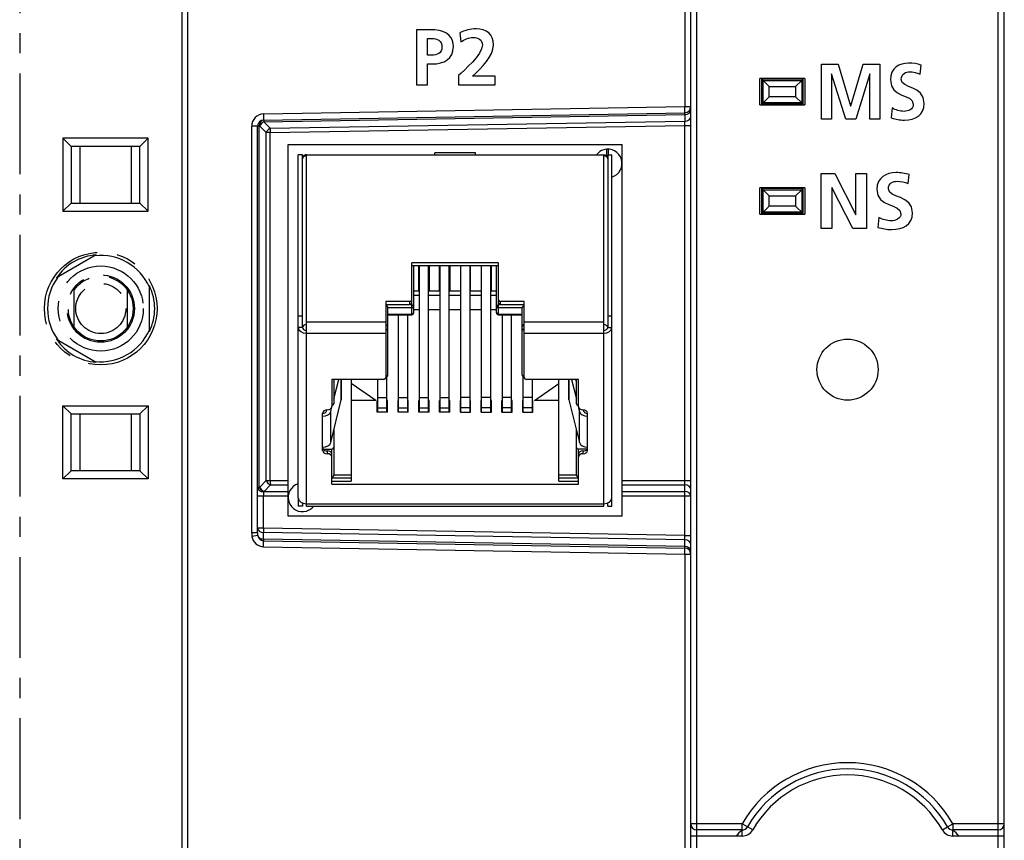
# Model space of a CAD drawing. Extents: x 0 to 240, y 0 to 169.
# Tile 3 of 26: x 0 to 48, y 47 to 87. Entities that reach past the tile are written whole.
import ezdxf

# ---------------------------------------------------------------- set-up
doc = ezdxf.new("R2010")
doc.units = 0
doc.header["$LTSCALE"] = 13.1923
doc.header["$MEASUREMENT"] = 0
doc.linetypes.add('CENTER', pattern=[0.6, 0.375, -0.075, 0.075, -0.075])
doc.layers.get('0').update_dxf_attribs({"linetype": 'CONTINUOUS'})
doc.layers.add('DEFAULT_1', color=7, linetype='CENTER')

msp = doc.modelspace()

# ---------------------------------------------------------------- linework, layer by layer
at = {"color": 7, "linetype": 'CONTINUOUS'}
for p, q in [((7.9601, 132.0955), (7.9601, 13.1936)), ((8.2495, 132.0955), (8.2495, 13.1936)), ((32.9602, 13.1936), (32.9602, 132.0955)), ((33.2603, 45.957), (33.2603, 132.3955)), ((48.0606, 45.957), (48.0606, 132.3955)), ((48.3607, 13.1936), (48.3607, 132.0955)), ((32.6708, 100.5885), (32.6708, 82.5611)), ((39.3792, 81.9447), (39.3792, 84.6464)), ((39.3792, 84.6464), (40.2028, 84.6464)), ((40.2028, 84.6464), (40.8131, 82.5989)), ((40.8205, 82.5989), (41.4308, 84.6464)), ((41.4308, 84.6464), (42.2544, 84.6464)), ((42.2544, 84.6464), (42.2544, 81.9447)), ((39.8793, 84.1741), (39.8719, 84.1665)), ((39.8719, 84.1665), (39.8719, 81.9447)), ((40.5704, 81.9447), (39.8793, 84.1741)), ((41.7543, 84.1741), (41.063, 81.9447)), ((41.7617, 84.1741), (41.7543, 84.1741)), ((41.7617, 81.9447), (41.7617, 84.1741)), ((36.3606, 82.6448), (36.3606, 83.9446)), ((38.5606, 83.9446), (36.3606, 83.9446)), ((36.4477, 82.682), (36.4477, 83.9074)), ((36.4477, 83.9074), (36.5104, 83.8447)), ((38.4735, 83.9074), (36.4477, 83.9074)), ((36.5104, 82.7447), (36.5104, 83.8447)), ((36.8105, 83.545), (36.5104, 83.8447)), ((36.5104, 83.8447), (38.4104, 83.8447)), ((38.1104, 83.545), (38.4104, 83.8447)), ((38.4735, 83.9074), (38.4104, 83.8447)), ((38.4104, 83.8447), (38.4104, 82.7447)), ((38.4735, 82.682), (38.4735, 83.9074)), ((38.5606, 83.9446), (38.5606, 82.6448)), ((36.8105, 83.0448), (36.8105, 83.545)), ((36.8105, 83.545), (38.1104, 83.545)), ((38.1104, 83.545), (38.1104, 83.0448)), ((36.4477, 82.682), (36.5104, 82.7447)), ((36.8105, 83.0448), (36.5104, 82.7447)), ((38.4104, 82.7447), (36.5104, 82.7447)), ((38.1104, 83.0448), (36.8105, 83.0448)), ((38.1104, 83.0448), (38.4104, 82.7447)), ((38.4735, 82.682), (38.4104, 82.7447)), ((11.9799, 81.8999), (32.6657, 82.261)), ((11.9851, 82.2), (32.6708, 82.5611)), ((32.6708, 82.5611), (32.9602, 82.5611)), ((36.3606, 82.6448), (38.5606, 82.6448)), ((38.4735, 82.682), (36.4477, 82.682)), ((40.8131, 82.5989), (40.8205, 82.5989)), ((11.9951, 81.8125), (32.6715, 82.1731)), ((12.3083, 81.4934), (11.9951, 81.8125)), ((12.3083, 81.4934), (32.6715, 81.8486)), ((32.6708, 81.6367), (32.6715, 81.8486)), ((32.6715, 82.1731), (32.6715, 81.8486)), ((39.8719, 81.9447), (39.3792, 81.9447)), ((41.063, 81.9447), (40.5704, 81.9447)), ((42.2544, 81.9447), (41.7617, 81.9447)), ((11.3956, 61.6256), (11.3956, 81.5999)), ((11.7656, 81.5999), (11.3956, 81.5999)), ((11.685, 61.6256), (11.685, 81.5999)), ((11.7656, 81.5999), (11.787, 81.6006)), ((11.7656, 63.8456), (11.7656, 81.5999)), ((12.0998, 81.2812), (11.787, 81.6006)), ((12.0998, 64.1936), (12.0998, 81.2812)), ((12.3089, 81.2812), (12.0998, 81.2812)), ((12.3089, 81.2812), (32.6708, 81.6367)), ((12.3089, 64.1936), (12.3089, 81.2812)), ((32.6708, 64.1936), (32.6708, 81.6367)), ((32.6708, 81.6367), (32.9602, 81.6367)), ((13.185, 62.4445), (13.185, 80.6945)), ((13.185, 80.6945), (29.5853, 80.6945)), ((20.3851, 80.198), (20.3851, 80.2859)), ((22.3853, 80.2859), (20.3851, 80.2859)), ((22.3853, 80.198), (22.3853, 80.2859)), ((28.8329, 80.1329), (28.8329, 80.4678)), ((28.9135, 80.1984), (28.927, 80.4685)), ((29.5853, 62.4445), (29.5853, 80.6945)), ((13.6849, 63.3447), (13.6849, 80.198)), ((13.8851, 80.198), (13.6849, 80.198)), ((13.8851, 71.7127), (13.8851, 80.198)), ((14.0849, 62.9444), (14.0849, 80.198)), ((14.0849, 80.198), (28.6855, 80.198)), ((28.6855, 62.9444), (28.6855, 80.198)), ((28.8853, 80.198), (28.8853, 71.7127)), ((28.8853, 80.198), (29.0854, 80.198)), ((29.0854, 62.9444), (29.0854, 80.198)), ((39.3678, 76.5696), (39.3678, 79.2713)), ((39.3678, 79.2713), (40.0334, 79.2713)), ((40.0334, 79.2713), (41.063, 77.2507)), ((41.0708, 77.2507), (41.0708, 79.2713)), ((41.0708, 79.2713), (41.5895, 79.2713)), ((41.5895, 79.2713), (41.5895, 76.5696)), ((36.3606, 77.2697), (36.3606, 78.5695)), ((38.5606, 78.5695), (36.3606, 78.5695)), ((36.4477, 77.3069), (36.4477, 78.5323)), ((36.4477, 78.5323), (36.5104, 78.4696)), ((38.4735, 78.5323), (36.4477, 78.5323)), ((36.5104, 77.3699), (36.5104, 78.4696)), ((36.8105, 78.1699), (36.5104, 78.4696)), ((36.5104, 78.4696), (38.4104, 78.4696)), ((38.1104, 78.1699), (38.4104, 78.4696)), ((38.4735, 78.5323), (38.4104, 78.4696)), ((38.4104, 78.4696), (38.4104, 77.3699)), ((38.4735, 77.3069), (38.4735, 78.5323)), ((38.5606, 78.5695), (38.5606, 77.2697)), ((39.8863, 78.5902), (39.8863, 76.5696)), ((39.8941, 78.5902), (39.8863, 78.5902)), ((40.9276, 76.5696), (39.8941, 78.5902)), ((36.8105, 77.6696), (36.8105, 78.1699)), ((36.8105, 78.1699), (38.1104, 78.1699)), ((38.1104, 78.1699), (38.1104, 77.6696)), ((36.8105, 77.6696), (36.5104, 77.3699)), ((38.1104, 77.6696), (36.8105, 77.6696)), ((38.4735, 77.3069), (38.1104, 77.6696)), ((36.3606, 77.2697), (38.5606, 77.2697)), ((36.4477, 77.3069), (36.5104, 77.3699)), ((38.4735, 77.3069), (36.4477, 77.3069)), ((38.4104, 77.3699), (36.5104, 77.3699)), ((41.063, 77.2507), (41.0708, 77.2507)), ((39.8863, 76.5696), (39.3678, 76.5696)), ((41.5895, 76.5696), (40.9276, 76.5696)), ((19.2551, 72.3393), (19.2551, 74.8949)), ((23.5153, 74.8949), (19.2551, 74.8949)), ((19.2551, 74.7533), (23.5153, 74.7533)), ((19.3553, 72.4392), (19.3553, 74.7533)), ((19.6051, 73.4948), (19.6051, 74.7533)), ((19.6302, 67.5547), (19.6302, 74.7533)), ((20.0802, 67.5547), (20.0802, 74.7533)), ((20.1053, 74.7533), (20.1053, 73.4948)), ((20.6252, 73.4948), (20.6252, 74.7533)), ((20.6504, 67.5547), (20.6504, 74.7533)), ((21.1003, 67.5547), (21.1003, 74.7533)), ((21.1251, 74.7533), (21.1251, 73.4948)), ((21.6453, 74.7533), (21.6453, 73.4948)), ((21.6701, 67.5547), (21.6701, 74.7533)), ((22.1204, 67.5547), (22.1204, 74.7533)), ((22.1452, 73.4948), (22.1452, 74.7533)), ((22.6651, 74.7533), (22.6651, 73.4948)), ((22.6902, 67.5547), (22.6902, 74.7533)), ((23.1402, 67.5547), (23.1402, 74.7533)), ((23.1653, 73.4948), (23.1653, 74.7533)), ((23.4151, 72.4392), (23.4151, 74.7533)), ((23.5153, 72.3393), (23.5153, 74.8949)), ((19.6302, 73.8128), (19.6051, 73.8128)), ((20.1053, 73.8128), (20.0802, 73.8128)), ((20.6504, 73.8128), (20.6252, 73.8128)), ((21.1251, 73.8128), (21.1003, 73.8128)), ((21.6701, 73.8128), (21.6453, 73.8128)), ((22.1452, 73.8128), (22.1204, 73.8128)), ((22.6902, 73.8128), (22.6651, 73.8128)), ((23.1653, 73.8128), (23.1402, 73.8128)), ((19.6302, 73.4948), (19.3553, 73.4948)), ((19.6302, 73.2826), (19.3553, 73.2826)), ((20.6504, 73.4948), (20.0802, 73.4948)), ((20.6504, 73.2826), (20.0802, 73.2826)), ((21.6701, 73.4948), (21.1003, 73.4948)), ((21.6701, 73.2826), (21.1003, 73.2826)), ((22.6902, 73.4948), (22.1204, 73.4948)), ((22.6902, 73.2826), (22.1204, 73.2826)), ((23.4151, 73.4948), (23.1402, 73.4948)), ((23.4151, 73.2826), (23.1402, 73.2826)), ((17.9852, 72.9856), (17.9852, 69.238)), ((19.1551, 72.9856), (17.9852, 72.9856)), ((17.9852, 72.844), (19.1551, 72.844)), ((18.0148, 72.7968), (17.9852, 72.821)), ((19.2551, 72.821), (17.9852, 72.821)), ((18.042, 72.7679), (18.0148, 72.7968)), ((18.0641, 72.7379), (18.042, 72.7679)), ((18.0727, 72.7224), (18.0641, 72.7379)), ((18.0792, 72.7073), (18.0727, 72.7224)), ((18.0837, 72.6928), (18.0792, 72.7073)), ((18.0851, 72.6797), (18.0837, 72.6928)), ((18.0851, 69.3792), (18.0851, 72.6797)), ((19.2551, 72.6797), (18.0851, 72.6797)), ((19.1551, 72.844), (19.1551, 72.9856)), ((19.6302, 72.5756), (19.3553, 72.5756)), ((20.6504, 72.5756), (20.0802, 72.5756)), ((21.6701, 72.5756), (21.1003, 72.5756)), ((22.6902, 72.5756), (22.1204, 72.5756)), ((23.4151, 72.5756), (23.1402, 72.5756)), ((24.7852, 72.821), (23.5153, 72.821)), ((24.6853, 72.6797), (23.5153, 72.6797)), ((23.6152, 72.844), (23.6152, 72.9856)), ((24.7852, 72.9856), (23.6152, 72.9856)), ((23.6152, 72.844), (24.7852, 72.844)), ((24.6867, 72.6914), (24.6853, 72.6797)), ((24.6853, 69.3792), (24.6853, 72.6797)), ((24.6908, 72.7065), (24.6867, 72.6914)), ((24.698, 72.7227), (24.6908, 72.7065)), ((24.7091, 72.7424), (24.698, 72.7227)), ((24.7228, 72.7613), (24.7091, 72.7424)), ((24.7525, 72.7941), (24.7228, 72.7613)), ((24.7852, 72.821), (24.7525, 72.7941)), ((24.7852, 69.238), (24.7852, 72.9856)), ((13.6849, 72.2783), (13.8851, 72.2783)), ((18.0851, 72.3682), (19.2551, 72.3682)), ((18.0851, 72.3393), (19.2551, 72.3393)), ((18.6101, 67.5547), (18.6101, 72.3393)), ((19.0601, 67.5547), (19.0601, 72.3393)), ((23.5153, 72.3682), (24.6853, 72.3682)), ((23.5153, 72.3393), (24.6853, 72.3393)), ((23.7103, 67.5547), (23.7103, 72.3393)), ((24.1603, 67.5547), (24.1603, 72.3393)), ((28.8853, 72.2783), (29.0854, 72.2783)), ((13.8851, 71.7127), (13.6849, 71.7127)), ((14.0849, 71.9955), (17.9852, 71.9955)), ((24.7852, 71.9955), (28.6855, 71.9955)), ((28.8853, 71.7127), (29.0854, 71.7127)), ((14.0849, 71.4298), (17.9852, 71.4298)), ((24.7852, 71.4298), (28.6855, 71.4298)), ((15.33, 69.167), (15.33, 67.8306)), ((17.8853, 69.167), (15.33, 69.167)), ((15.4302, 69.167), (15.4302, 67.9722)), ((15.4302, 69.0271), (15.465, 69.167)), ((15.4302, 68.213), (15.668, 69.167)), ((15.7961, 68.1603), (15.7961, 69.167)), ((15.8023, 68.2096), (15.8023, 69.167)), ((16.285, 69.167), (16.285, 64.1605)), ((17.59, 67.5547), (17.59, 69.167)), ((18.0403, 67.5547), (18.0403, 69.2959)), ((24.7304, 67.5547), (24.7304, 69.2959)), ((27.4404, 69.167), (24.8851, 69.167)), ((25.1804, 67.5547), (25.1804, 69.167)), ((26.4854, 64.1605), (26.4854, 69.167)), ((26.9681, 69.167), (26.9681, 68.2096)), ((26.9743, 68.1603), (26.9743, 69.167)), ((27.1024, 69.167), (27.3405, 68.213)), ((27.3053, 69.167), (27.3405, 69.0275)), ((27.3405, 67.9722), (27.3405, 69.167)), ((27.4404, 67.8306), (27.4404, 69.167)), ((17.4853, 68.1204), (16.285, 68.9693)), ((25.2851, 68.1204), (26.4854, 68.9693)), ((17.59, 68.2789), (18.0403, 68.2789)), ((18.6101, 68.2789), (19.0601, 68.2789)), ((19.6302, 68.2789), (20.0802, 68.2789)), ((20.6504, 68.2789), (21.1003, 68.2789)), ((22.1204, 68.2789), (21.6701, 68.2789)), ((23.1402, 68.2789), (22.6902, 68.2789)), ((24.1603, 68.2789), (23.7103, 68.2789)), ((25.1804, 68.2789), (24.7304, 68.2789)), ((15.2742, 66.0667), (15.7961, 68.1603)), ((15.2742, 67.5871), (15.3527, 67.9033)), ((17.4853, 68.1204), (16.285, 68.1204)), ((17.5652, 67.5547), (17.5652, 68.1204)), ((17.59, 68.1204), (17.5652, 68.1204)), ((17.59, 67.7628), (18.0403, 67.7628)), ((18.0651, 68.1204), (18.0403, 68.1204)), ((18.0651, 67.5547), (18.0651, 68.1204)), ((18.5853, 67.5547), (18.5853, 68.1204)), ((18.6101, 68.1204), (18.5853, 68.1204)), ((18.6101, 67.7628), (19.0601, 67.7628)), ((19.0852, 68.1204), (19.0601, 68.1204)), ((19.0852, 67.5547), (19.0852, 68.1204)), ((19.6051, 67.5547), (19.6051, 68.1204)), ((19.6302, 68.1204), (19.6051, 68.1204)), ((19.6302, 67.7628), (20.0802, 67.7628)), ((20.1053, 68.1204), (20.0802, 68.1204)), ((20.1053, 67.5547), (20.1053, 68.1204)), ((20.6252, 67.5547), (20.6252, 68.1204)), ((20.6504, 68.1204), (20.6252, 68.1204)), ((20.6504, 67.7628), (21.1003, 67.7628)), ((21.1251, 68.1204), (21.1003, 68.1204)), ((21.1251, 67.5547), (21.1251, 68.1204)), ((21.6453, 67.5547), (21.6453, 68.1204)), ((21.6701, 68.1204), (21.6453, 68.1204)), ((22.1204, 67.7628), (21.6701, 67.7628)), ((22.1452, 68.1204), (22.1204, 68.1204)), ((22.1452, 67.5547), (22.1452, 68.1204)), ((22.6651, 67.5547), (22.6651, 68.1204)), ((22.6902, 68.1204), (22.6651, 68.1204)), ((23.1402, 67.7628), (22.6902, 67.7628)), ((23.1653, 68.1204), (23.1402, 68.1204)), ((23.1653, 67.5547), (23.1653, 68.1204)), ((23.6852, 67.5547), (23.6852, 68.1204)), ((23.7103, 68.1204), (23.6852, 68.1204)), ((24.1603, 67.7628), (23.7103, 67.7628)), ((24.1854, 68.1204), (24.1603, 68.1204)), ((24.1854, 67.5547), (24.1854, 68.1204)), ((24.7053, 67.5547), (24.7053, 68.1204)), ((24.7304, 68.1204), (24.7053, 68.1204)), ((25.1804, 67.7628), (24.7304, 67.7628)), ((25.2052, 68.1204), (25.1804, 68.1204)), ((25.2052, 67.5547), (25.2052, 68.1204)), ((26.4854, 68.1204), (25.2851, 68.1204)), ((26.9743, 68.1603), (27.4962, 66.0667)), ((27.4177, 67.9033), (27.4962, 67.5871)), ((14.88, 65.674), (14.88, 67.5127)), ((15.0771, 67.6119), (15.0919, 67.6711)), ((15.2742, 66.0667), (15.2742, 67.5871)), ((18.0651, 67.5547), (17.5652, 67.5547)), ((19.0852, 67.5547), (18.5853, 67.5547)), ((20.1053, 67.5547), (19.6051, 67.5547)), ((21.1251, 67.5547), (20.6252, 67.5547)), ((21.6453, 67.5547), (22.1452, 67.5547)), ((22.6651, 67.5547), (23.1653, 67.5547)), ((23.6852, 67.5547), (24.1854, 67.5547)), ((24.7053, 67.5547), (25.2052, 67.5547)), ((27.4962, 66.0667), (27.4962, 67.5871)), ((27.6784, 67.6711), (27.6933, 67.6119)), ((27.8903, 65.674), (27.8903, 67.5127)), ((15.4302, 66.6927), (15.4302, 64.4789)), ((27.3405, 64.4789), (27.3405, 66.6927)), ((14.9035, 65.7446), (15.33, 65.7446)), ((15.105, 65.6564), (15.105, 65.5148)), ((15.33, 64.0193), (15.33, 65.7446)), ((27.4404, 64.0193), (27.4404, 65.7446)), ((27.8669, 65.7446), (27.4404, 65.7446)), ((27.6653, 65.6564), (27.6653, 65.5148)), ((15.33, 64.3376), (15.3627, 64.3645)), ((15.33, 64.3376), (16.285, 64.3376)), ((15.3627, 64.3645), (15.3924, 64.3968)), ((15.3924, 64.3968), (15.4061, 64.4161)), ((15.4061, 64.4161), (15.4175, 64.4354)), ((15.4175, 64.4354), (15.4244, 64.4516)), ((15.4244, 64.4516), (15.4289, 64.4668)), ((15.4289, 64.4668), (15.4302, 64.4789)), ((15.4302, 64.4789), (16.285, 64.4789)), ((26.4854, 64.4789), (27.3405, 64.4789)), ((26.4854, 64.3376), (27.4404, 64.3376)), ((27.3405, 64.4789), (27.3418, 64.4658)), ((27.3418, 64.4658), (27.346, 64.4513)), ((27.346, 64.4513), (27.3529, 64.4361)), ((27.3529, 64.4361), (27.3615, 64.4203)), ((27.3615, 64.4203), (27.3832, 64.3903)), ((27.3832, 64.3903), (27.4104, 64.3617)), ((27.4104, 64.3617), (27.4404, 64.3376)), ((11.7656, 63.8456), (11.685, 63.8456)), ((11.7873, 63.8694), (11.7656, 63.8456)), ((11.7873, 63.8694), (12.0998, 64.1936)), ((11.9996, 63.6575), (12.312, 63.9814)), ((12.0998, 64.1936), (13.185, 64.1936)), ((12.312, 63.9814), (13.185, 63.9814)), ((15.33, 64.1605), (16.285, 64.1605)), ((15.33, 64.0193), (27.4404, 64.0193)), ((26.4854, 64.1605), (27.4404, 64.1605)), ((29.5853, 64.1936), (32.9602, 64.1936)), ((29.5853, 63.9814), (32.6677, 63.9814)), ((32.6677, 63.9814), (32.6708, 64.1936)), ((32.6677, 63.6575), (32.6677, 63.9814)), ((11.685, 63.4453), (13.185, 63.4453)), ((11.9772, 63.6455), (11.9744, 63.4453)), ((11.9744, 61.864), (11.9744, 63.4453)), ((11.9996, 63.6575), (11.9772, 63.6455)), ((11.9996, 63.6575), (13.185, 63.6575)), ((29.5853, 63.6575), (32.6677, 63.6575)), ((29.5853, 63.4453), (32.9602, 63.4453)), ((32.6708, 61.5022), (32.6708, 63.4453)), ((13.6849, 63.344), (13.6849, 62.9444)), ((13.8851, 62.9444), (13.6849, 62.9444)), ((13.8851, 63.0994), (13.8851, 62.9444)), ((14.0849, 63.0615), (28.6855, 63.0615)), ((14.0849, 62.9444), (28.6855, 62.9444)), ((28.8853, 62.9444), (28.8853, 63.0994)), ((28.8853, 62.9444), (29.0854, 62.9444)), ((29.5853, 62.4445), (13.185, 62.4445)), ((11.685, 61.6256), (11.3956, 61.6256)), ((11.6912, 61.496), (11.408, 61.4526)), ((11.9744, 61.864), (11.685, 61.864)), ((11.9741, 61.3272), (11.9741, 61.6518)), ((32.6715, 61.2904), (11.9741, 61.6518)), ((32.6708, 61.5022), (11.9744, 61.864)), ((32.6715, 61.2904), (32.6708, 61.5022)), ((32.6708, 61.5022), (32.9602, 61.5022)), ((32.6715, 60.9658), (11.9741, 61.3272)), ((11.9779, 61.2438), (32.6674, 60.8828)), ((11.9816, 60.9489), (32.6708, 60.5879)), ((32.6715, 60.9658), (32.6715, 61.2904)), ((32.6708, 60.5879), (32.6708, 13.1936)), ((32.6708, 60.5879), (32.9602, 60.5879)), ((35.4835, 47.3441), (32.9602, 47.3441)), ((35.4835, 47.0443), (33.2603, 47.0443)), ((35.4835, 46.7443), (35.4835, 47.3441)), ((35.7439, 47.1952), (35.4835, 47.3441)), ((36.004, 47.0457), (35.7439, 47.1952)), ((45.3169, 47.0457), (45.577, 47.1952)), ((45.577, 47.1952), (45.8375, 47.3441)), ((45.8372, 46.7443), (45.8372, 47.0443)), ((45.8375, 47.3441), (45.8375, 47.0443)), ((48.3607, 47.3441), (45.8375, 47.3441)), ((48.0606, 47.0443), (45.8375, 47.0443)), ((35.4835, 46.7443), (32.9602, 46.7443)), ((48.3607, 46.7443), (45.8375, 46.7443))]:
    msp.add_line(p, q, dxfattribs=at)
for centre, radius, start, end in [((11.9958, 81.5999), 0.6002, 91.0242, 180.00563), ((11.9854, 81.5996), 0.3004, 91.04534, 179.95344), ((14.0849, 79.9986), 0.1994, 90.00452, 110.3244), ((17.9851, 69.3793), 0.1, 270.03983, 359.95917), ((24.7853, 69.3793), 0.1, 180.02788, 269.97313), ((12.1997, 64.0937), 0.5004, 209.76067, 243.59702), ((12.6075, 61.6254), 1.2119, 179.99196, 188.19754), ((13.0233, 61.6248), 1.3383, 179.96676, 185.52144), ((11.9838, 61.5395), 0.2958, 188.45806, 268.85467), ((40.6605, 44.3774), 5.9668, 29.81429, 150.18571), ((40.6605, 44.3769), 5.6671, 29.82215, 150.17785), ((40.6605, 44.3774), 5.3668, 29.81388, 150.18612), ((33.2602, 47.3443), 0.3, 180.05407, 270.00659), ((37.4252, 44.7946), 2.9713, 130.80623, 138.99157), ((35.4837, 47.344), 0.5997, 269.97273, 330.17637), ((45.8379, 47.3451), 0.6009, 209.8885, 269.92871), ((45.8373, 47.3442), 0.2999, 209.7821, 270.03853), ((43.8737, 44.775), 3.0008, 41.01449, 49.11413), ((48.0607, 47.3443), 0.3, 269.98878, 359.95056)]:
    msp.add_arc(centre, radius, start, end, dxfattribs=at)
for points, knots in [([(19.4907, 86.3321), (19.4907, 86.3321), (20.1758, 86.3321), (20.1758, 86.3321), (20.7642, 86.3321), (21.3022, 86.1619), (21.3022, 85.5153), (21.3022, 84.8845), (20.8416, 84.656), (20.2611, 84.656), (20.2611, 84.656), (20.0326, 84.656), (20.0326, 84.656), (20.0326, 84.656), (20.0326, 83.6304), (20.0326, 83.6304), (20.0326, 83.6304), (19.4907, 83.6304), (19.4907, 83.6304), (19.4907, 83.6304), (19.4907, 86.3321), (19.4907, 86.3321)], [0, 0, 0, 0, 1, 1, 1, 2, 2, 2, 3, 3, 3, 4, 4, 4, 5, 5, 5, 6, 6, 6, 7, 7, 7, 7]), ([(21.5545, 83.6304), (21.5545, 83.6304), (21.5545, 84.0835), (21.5545, 84.0835), (21.8062, 84.327), (22.7234, 85.0936), (22.7234, 85.589), (22.7234, 85.8367), (22.5028, 85.9528), (22.2822, 85.9528), (22.0539, 85.9528), (21.837, 85.8522), (21.6591, 85.7361), (21.6591, 85.7361), (21.6165, 86.185), (21.6165, 86.185), (21.8603, 86.3087), (22.1428, 86.3786), (22.4177, 86.3786), (22.9324, 86.3786), (23.2652, 86.1192), (23.2652, 85.589), (23.2652, 85.016), (22.6887, 84.4896), (22.2473, 84.0562), (22.2473, 84.0562), (23.3505, 84.0562), (23.3505, 84.0562), (23.3505, 84.0562), (23.3505, 83.6304), (23.3505, 83.6304), (23.3505, 83.6304), (21.5545, 83.6304), (21.5545, 83.6304)], [0, 0, 0, 0, 1, 1, 1, 2, 2, 2, 3, 3, 3, 4, 4, 4, 5, 5, 5, 6, 6, 6, 7, 7, 7, 8, 8, 8, 9, 9, 9, 10, 10, 10, 11, 11, 11, 11]), ([(20.0326, 85.0819), (20.0326, 85.0819), (20.2223, 85.0819), (20.2223, 85.0819), (20.4933, 85.0819), (20.737, 85.1711), (20.737, 85.4846), (20.737, 85.7978), (20.501, 85.9063), (20.2223, 85.9063), (20.2223, 85.9063), (20.0326, 85.9063), (20.0326, 85.9063), (20.0326, 85.9063), (20.0326, 85.0819), (20.0326, 85.0819)], [0, 0, 0, 0, 1, 1, 1, 2, 2, 2, 3, 3, 3, 4, 4, 4, 5, 5, 5, 5]), ([(44.2286, 84.151), (44.0668, 84.2244), (43.8867, 84.2671), (43.7065, 84.2671), (43.5299, 84.2671), (43.3021, 84.1858), (43.3021, 83.8915), (43.3021, 83.4234), (44.427, 83.6208), (44.427, 82.7151), (44.427, 82.1228), (43.9823, 81.8982), (43.4638, 81.8982), (43.1844, 81.8982), (43.0593, 81.9371), (42.8058, 82.0029), (42.8058, 82.0029), (42.8535, 82.4904), (42.8535, 82.4904), (43.0301, 82.3898), (43.2323, 82.324), (43.4345, 82.324), (43.6293, 82.324), (43.8903, 82.4288), (43.8903, 82.6723), (43.8903, 83.187), (42.7653, 82.9745), (42.7653, 83.8685), (42.7653, 84.4721), (43.2102, 84.6929), (43.6624, 84.6929), (43.8829, 84.6929), (44.0889, 84.6619), (44.2763, 84.5961), (44.2763, 84.5961), (44.2286, 84.151), (44.2286, 84.151)], [0, 0, 0, 0, 1, 1, 1, 2, 2, 2, 3, 3, 3, 4, 4, 4, 5, 5, 5, 6, 6, 6, 7, 7, 7, 8, 8, 8, 9, 9, 9, 10, 10, 10, 11, 11, 11, 12, 12, 12, 12]), ([(29.0854, 79.0987), (29.4558, 79.2093), (29.6667, 79.5993), (29.5561, 79.9696), (29.4458, 80.3403), (29.0558, 80.5512), (28.6855, 80.4406), (28.5449, 80.3989), (28.4212, 80.3141), (28.3316, 80.1984)], [0, 0, 0, 0, 1, 1, 1, 2, 2, 2, 3, 3, 3, 3]), ([(43.6405, 78.7759), (43.4702, 78.8492), (43.2805, 78.892), (43.0908, 78.892), (42.9052, 78.892), (42.6652, 78.8107), (42.6652, 78.5164), (42.6652, 78.0483), (43.8495, 78.2456), (43.8495, 77.3399), (43.8495, 76.7477), (43.3811, 76.5231), (42.8354, 76.5231), (42.5413, 76.5231), (42.4098, 76.562), (42.1426, 76.6278), (42.1426, 76.6278), (42.1929, 77.1153), (42.1929, 77.1153), (42.3787, 77.0147), (42.5917, 76.9489), (42.8044, 76.9489), (43.0096, 76.9489), (43.2845, 77.0536), (43.2845, 77.2972), (43.2845, 77.8119), (42.1, 77.5993), (42.1, 78.4934), (42.1, 79.0969), (42.5684, 79.3178), (43.0445, 79.3178), (43.2767, 79.3178), (43.4934, 79.2868), (43.6908, 79.221), (43.6908, 79.221), (43.6405, 78.7759), (43.6405, 78.7759)], [0, 0, 0, 0, 1, 1, 1, 2, 2, 2, 3, 3, 3, 4, 4, 4, 5, 5, 5, 6, 6, 6, 7, 7, 7, 8, 8, 8, 9, 9, 9, 10, 10, 10, 11, 11, 11, 12, 12, 12, 12]), ([(19.2551, 72.6797), (19.3105, 72.6797), (19.3553, 72.711), (19.3553, 72.75), (19.3553, 72.7892), (19.3105, 72.821), (19.2551, 72.821)], [0, 0, 0, 0, 1, 1, 1, 2, 2, 2, 2]), ([(23.5153, 72.821), (23.4598, 72.821), (23.4151, 72.7892), (23.4151, 72.75), (23.4151, 72.711), (23.4598, 72.6797), (23.5153, 72.6797)], [0, 0, 0, 0, 1, 1, 1, 2, 2, 2, 2]), ([(14.0849, 71.8542), (13.9747, 71.8542), (13.8851, 71.7908), (13.8851, 71.7127), (13.8851, 71.6344), (13.9747, 71.571), (14.0849, 71.571)], [0, 0, 0, 0, 1, 1, 1, 2, 2, 2, 2]), ([(28.6855, 71.571), (28.7957, 71.571), (28.8853, 71.6344), (28.8853, 71.7127), (28.8853, 71.7908), (28.7957, 71.8542), (28.6855, 71.8542)], [0, 0, 0, 0, 1, 1, 1, 2, 2, 2, 2]), ([(42.1605, 69.6445), (42.1605, 70.4731), (41.489, 71.1445), (40.6605, 71.1445), (39.8319, 71.1445), (39.1604, 70.4731), (39.1604, 69.6445), (39.1604, 68.8163), (39.8319, 68.1445), (40.6605, 68.1445), (41.489, 68.1445), (42.1605, 68.8163), (42.1605, 69.6445), (42.1605, 69.6445), (42.1605, 69.6445), (42.1605, 69.6445)], [0, 0, 0, 0, 1, 1, 1, 2, 2, 2, 3, 3, 3, 4, 4, 4, 5, 5, 5, 5]), ([(13.6849, 64.0403), (13.3146, 63.9297), (13.1037, 63.5397), (13.2143, 63.1697), (13.3246, 62.799), (13.7146, 62.5882), (14.0849, 62.6984), (14.2269, 62.7411), (14.3516, 62.8269), (14.4412, 62.9444)], [0, 0, 0, 0, 1, 1, 1, 2, 2, 2, 3, 3, 3, 3])]:
    msp.add_open_spline(points, degree=3, knots=knots, dxfattribs=at)
for points in [[(32.6657, 82.261), (32.6715, 82.261), (32.6736, 82.3954), (32.6708, 82.5611)], [(32.6657, 82.261), (32.8293, 82.2638), (32.9602, 82.3971), (32.9602, 82.5611)], [(32.6708, 82.1731), (32.6722, 82.2028), (32.6708, 82.2321), (32.6663, 82.261)], [(32.6715, 82.1731), (32.8327, 82.1776), (32.9602, 82.2713), (32.9602, 82.3854)], [(11.9799, 81.8999), (11.8597, 81.8979), (11.7643, 81.7642), (11.7656, 81.5999)], [(12.0009, 81.9003), (11.881, 81.8982), (11.7856, 81.7645), (11.787, 81.6006)], [(11.9951, 81.8125), (11.9072, 81.768), (11.8283, 81.6874), (11.787, 81.6006)], [(11.9799, 81.8999), (11.9854, 81.8999), (11.9879, 82.0343), (11.9851, 82.2)], [(12.0009, 81.9003), (11.9982, 81.9003), (11.9961, 81.8686), (11.9951, 81.8125)], [(32.6715, 81.8486), (32.8327, 81.8531), (32.9602, 81.9468), (32.9602, 82.0608)], [(12.3083, 81.4934), (12.2204, 81.449), (12.1412, 81.3684), (12.1001, 81.2812)], [(12.3083, 81.4934), (12.3072, 81.4373), (12.3076, 81.3608), (12.3089, 81.2812)], [(13.9557, 80.1508), (13.911, 80.113), (13.8851, 80.0571), (13.8851, 79.9979)], [(14.0849, 80.1395), (13.9747, 80.1395), (13.8851, 80.0764), (13.8851, 79.9979)], [(14.0091, 80.1832), (13.9898, 80.1753), (13.9719, 80.1643), (13.9557, 80.1508)], [(28.8853, 79.9979), (28.8853, 80.1088), (28.7957, 80.198), (28.6855, 80.198)], [(28.8853, 79.9979), (28.8853, 80.0764), (28.7957, 80.1395), (28.6855, 80.1395)], [(19.1551, 72.9856), (19.2103, 72.9856), (19.2551, 73.0173), (19.2551, 73.0562)], [(23.5153, 73.0562), (23.5153, 73.0173), (23.5601, 72.9856), (23.6152, 72.9856)], [(19.1551, 72.844), (19.2103, 72.844), (19.2551, 72.8757), (19.2551, 72.9147)], [(23.5153, 72.9147), (23.5153, 72.8757), (23.5601, 72.844), (23.6152, 72.844)], [(19.2551, 72.3682), (19.3105, 72.3682), (19.3553, 72.3999), (19.3553, 72.4392)], [(19.2551, 72.3393), (19.3105, 72.3393), (19.3553, 72.3841), (19.3553, 72.4392)], [(23.4151, 72.4392), (23.4151, 72.3999), (23.4598, 72.3682), (23.5153, 72.3682)], [(23.4151, 72.4392), (23.4151, 72.3841), (23.4598, 72.3393), (23.5153, 72.3393)], [(13.6849, 71.7127), (13.6849, 71.5566), (13.8641, 71.4298), (14.0849, 71.4298)], [(18.0851, 71.7832), (18.0851, 71.8225), (18.0403, 71.8542), (17.9852, 71.8542)], [(17.9852, 71.571), (18.0403, 71.571), (18.0851, 71.6027), (18.0851, 71.642)], [(24.7852, 71.8542), (24.7301, 71.8542), (24.6853, 71.8225), (24.6853, 71.7832)], [(24.6853, 71.642), (24.6853, 71.6027), (24.7301, 71.571), (24.7852, 71.571)], [(28.6855, 71.4298), (28.9063, 71.4298), (29.0854, 71.5566), (29.0854, 71.7127)], [(17.8853, 69.167), (17.9404, 69.167), (17.9852, 69.1987), (17.9852, 69.238)], [(17.9852, 69.3083), (18.0403, 69.3083), (18.0851, 69.34), (18.0851, 69.3792)], [(24.6853, 69.3792), (24.6853, 69.34), (24.7301, 69.3083), (24.7852, 69.3083)], [(24.7852, 69.238), (24.7852, 69.1987), (24.83, 69.167), (24.8851, 69.167)], [(15.7961, 68.1603), (15.8002, 68.1769), (15.8023, 68.1934), (15.8023, 68.2096)], [(26.9681, 68.2096), (26.9681, 68.1934), (26.9701, 68.1769), (26.9743, 68.1603)], [(15.105, 67.6715), (15.2294, 67.6715), (15.33, 67.7428), (15.33, 67.8306)], [(15.33, 67.9012), (15.3854, 67.9012), (15.4302, 67.933), (15.4302, 67.9722)], [(27.3405, 67.9722), (27.3405, 67.933), (27.3849, 67.9012), (27.4404, 67.9012)], [(27.4404, 67.8306), (27.4404, 67.7428), (27.541, 67.6715), (27.6653, 67.6715)], [(15.105, 67.6715), (14.9807, 67.6715), (14.88, 67.6001), (14.88, 67.5127)], [(14.88, 67.4947), (14.9772, 67.4947), (15.0602, 67.544), (15.0771, 67.6119)], [(14.88, 67.3535), (15.0744, 67.3535), (15.2404, 67.452), (15.2742, 67.5871)], [(27.4962, 67.5871), (27.5299, 67.452), (27.696, 67.3535), (27.8903, 67.3535)], [(27.8903, 67.5127), (27.8903, 67.6001), (27.7897, 67.6715), (27.6653, 67.6715)], [(27.6933, 67.6119), (27.7101, 67.544), (27.7932, 67.4947), (27.8903, 67.4947)], [(14.88, 65.8328), (15.0744, 65.8328), (15.2404, 65.9313), (15.2742, 66.0667)], [(14.88, 65.8156), (14.88, 65.7908), (14.888, 65.7667), (14.9035, 65.7446)], [(15.33, 65.7446), (15.3854, 65.7446), (15.4302, 65.7763), (15.4302, 65.8156)], [(27.3405, 65.8156), (27.3405, 65.7763), (27.3849, 65.7446), (27.4404, 65.7446)], [(27.4962, 66.0667), (27.5299, 65.9313), (27.696, 65.8328), (27.8903, 65.8328)], [(27.8669, 65.7446), (27.8824, 65.7667), (27.8903, 65.7908), (27.8903, 65.8156)], [(14.88, 65.674), (14.88, 65.5861), (14.9807, 65.5148), (15.105, 65.5148)], [(14.9035, 65.7446), (14.9414, 65.6905), (15.0196, 65.6564), (15.105, 65.6564)], [(15.33, 65.4972), (15.33, 65.5851), (15.2294, 65.6564), (15.105, 65.6564)], [(15.33, 65.3556), (15.33, 65.4435), (15.2294, 65.5148), (15.105, 65.5148)], [(27.6653, 65.6564), (27.541, 65.6564), (27.4404, 65.5851), (27.4404, 65.4972)], [(27.6653, 65.5148), (27.541, 65.5148), (27.4404, 65.4435), (27.4404, 65.3556)], [(27.6653, 65.6564), (27.7508, 65.6564), (27.829, 65.6905), (27.8669, 65.7446)], [(27.6653, 65.5148), (27.7897, 65.5148), (27.8903, 65.5861), (27.8903, 65.674)], [(11.685, 63.8456), (11.685, 63.7368), (11.8146, 63.6482), (11.9772, 63.6455)], [(11.7873, 63.8694), (11.8297, 63.7819), (11.9104, 63.7009), (11.9996, 63.6575)], [(12.1001, 64.1936), (12.1422, 64.1061), (12.2232, 64.0255), (12.312, 63.9814)], [(12.3089, 64.1936), (12.3089, 64.1144), (12.31, 64.0379), (12.312, 63.9814)], [(32.9602, 63.7695), (32.9602, 63.8849), (32.8307, 63.9786), (32.6677, 63.9814)], [(32.6708, 63.4453), (32.6708, 63.5245), (32.6698, 63.601), (32.6677, 63.6575)], [(32.9602, 63.4453), (32.9602, 63.5604), (32.8307, 63.6544), (32.6677, 63.6575)], [(13.6849, 63.3447), (13.6849, 63.1883), (13.8641, 63.0615), (14.0849, 63.0615)], [(28.6855, 63.0615), (28.9063, 63.0615), (29.0854, 63.1883), (29.0854, 63.3447)], [(11.408, 61.4526), (11.4507, 61.1667), (11.6929, 60.9538), (11.9813, 60.9489)], [(11.685, 61.864), (11.685, 61.7496), (11.8128, 61.6559), (11.9741, 61.6518)], [(11.6912, 61.496), (11.7195, 61.4003), (11.8363, 61.3307), (11.9741, 61.3272)], [(11.9744, 61.864), (11.973, 61.7841), (11.973, 61.7079), (11.9741, 61.6518)], [(11.9741, 61.3272), (11.9748, 61.2838), (11.9761, 61.2549), (11.9779, 61.2438)], [(11.9813, 60.9489), (11.984, 61.094), (11.9827, 61.2184), (11.9779, 61.2438)], [(32.6677, 60.8828), (32.6701, 60.9103), (32.6715, 60.9379), (32.6712, 60.9658)], [(32.9602, 61.0785), (32.9602, 61.1922), (32.8327, 61.2859), (32.6715, 61.2904)], [(32.9602, 60.754), (32.9602, 60.868), (32.8327, 60.9617), (32.6715, 60.9658)], [(32.6708, 60.5879), (32.6732, 60.7326), (32.6718, 60.8573), (32.6674, 60.8828)], [(32.9602, 60.5879), (32.9602, 60.7481), (32.8303, 60.8793), (32.6674, 60.8828)], [(35.4835, 47.0443), (35.5909, 47.0443), (35.6905, 47.1015), (35.7439, 47.1952)]]:
    msp.add_open_spline(points, degree=3, dxfattribs=at)
at = {"layer": 'DEFAULT_1', "color": 40, "linetype": 'CENTER'}
for p, q in [((0, 131.6783), (0, 13.6082)), ((2.1268, 81.0014), (2.1268, 77.4193)), ((2.1268, 81.0014), (2.5249, 80.6034)), ((6.3059, 81.0014), (2.1268, 81.0014)), ((6.3059, 81.0014), (5.9079, 80.6034)), ((6.3059, 77.4193), (6.3059, 81.0014)), ((2.5249, 80.6034), (2.5249, 77.8173)), ((5.9079, 80.6034), (2.5249, 80.6034)), ((2.9602, 80.6034), (2.9602, 77.8173)), ((5.4726, 80.6034), (5.4726, 77.8173)), ((5.9079, 77.8173), (5.9079, 80.6034)), ((2.1268, 77.4193), (2.5249, 77.8173)), ((2.1268, 77.4193), (6.3059, 77.4193)), ((2.5249, 77.8173), (5.9079, 77.8173)), ((6.3059, 77.4193), (5.9079, 77.8173)), ((3.7593, 75.2733), (1.8128, 74.1494)), ((2.683, 71.721), (2.683, 73.5655)), ((5.283, 73.558), (5.283, 71.7286)), ((6.3681, 71.5194), (6.3681, 73.7671)), ((1.8128, 71.1371), (3.7593, 70.0132)), ((2.1268, 64.2851), (2.1268, 67.8672)), ((2.5249, 67.4692), (2.1268, 67.8672)), ((2.1268, 67.8672), (6.3059, 67.8672)), ((5.9079, 67.4692), (6.3059, 67.8672)), ((6.3059, 67.8672), (6.3059, 64.2851)), ((2.5249, 64.6831), (2.5249, 67.4692)), ((2.5249, 67.4692), (5.9079, 67.4692)), ((2.9602, 67.4692), (2.9602, 64.6831)), ((5.4726, 67.4692), (5.4726, 64.6831)), ((5.9079, 67.4692), (5.9079, 64.6831)), ((2.5249, 64.6831), (2.1268, 64.2851)), ((5.9079, 64.6831), (2.5249, 64.6831)), ((5.9079, 64.6831), (6.3059, 64.2851)), ((6.3059, 64.2851), (2.1268, 64.2851))]:
    msp.add_line(p, q, dxfattribs=at)
for centre, radius in [((3.9801, 72.6432), 2.7673), ((3.9801, 72.6432), 2.0895), ((3.9801, 72.6432), 1.6553), ((3.9801, 72.6432), 1.592), ((3.983, 72.6445), 1.2295)]:
    msp.add_circle(centre, radius, dxfattribs=at)
for start, end in [(23.8126, 96.19844), (143.88541, 216.11537), (263.80121, 336.1871)]:
    msp.add_arc((3.9801, 72.6432), 2.6119, start, end, dxfattribs=at)
for centre, major_axis, start_param, end_param in [((3.9175, 72.7516), (-1.2636, 2.1887), -0.4614323, 0.4614323), ((4.1051, 72.6432), (2.5273, 0), -0.4614323, 0.4614323), ((3.9175, 72.5349), (1.2636, 2.1887), -3.6030249, -2.6801604)]:
    msp.add_ellipse(centre, major_axis=major_axis, ratio=0.9987745, start_param=start_param, end_param=end_param, dxfattribs=at)

doc.saveas('drawing.dxf')
